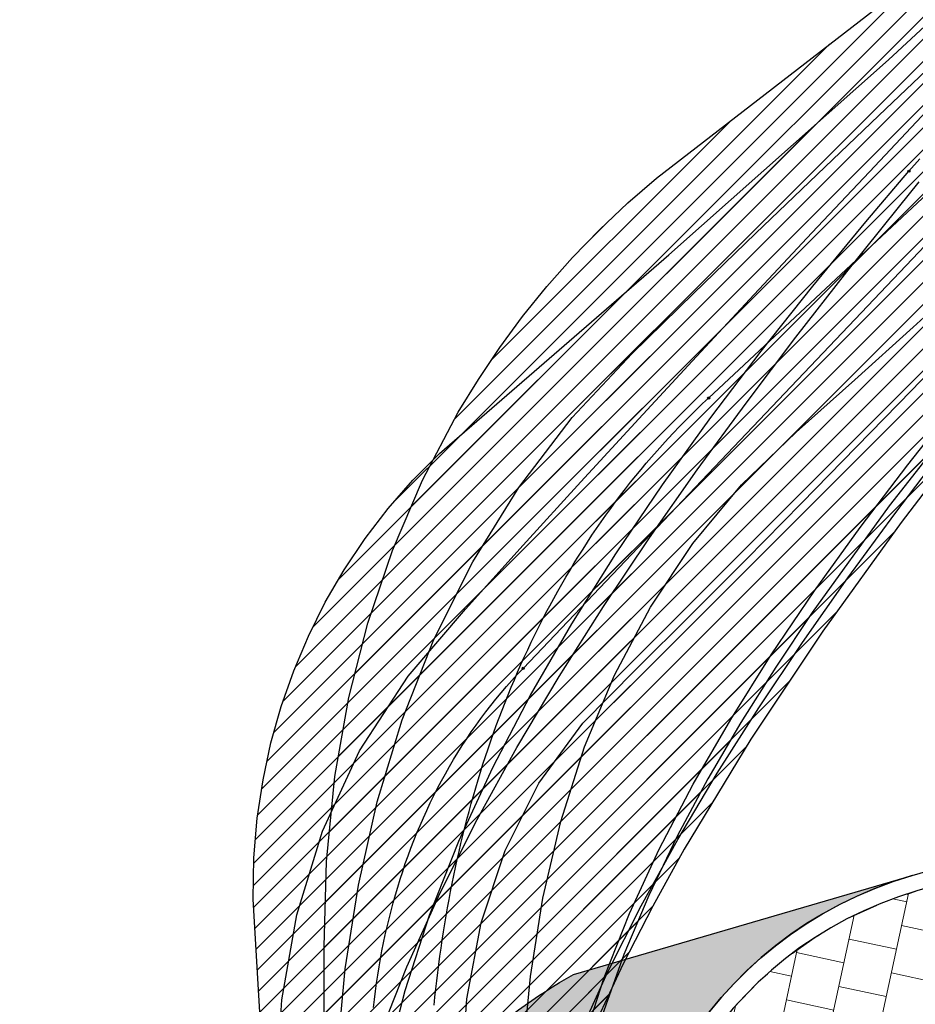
# Model space of a CAD drawing. Header units: metres. Extents: x 147454 to 148962, y 409264 to 410698.
# Tile 28 of 36: x 147500 to 147511, y 410660 to 410672. Entities that reach past the tile are written whole.
import ezdxf

# ---------------------------------------------------------------- set-up
doc = ezdxf.new("R2010")
doc.units = ezdxf.units.M
doc.linetypes.add('VH-TROTTOIRBAND_180-200', pattern=[20, 10, -2, 2, -2, 2, -2])
doc.layers.get('0').update_dxf_attribs({"color": 151})
doc.layers.get('Defpoints').update_dxf_attribs({"color": 171})
doc.layers.add('B-WE-VH-VERHARDING_TEGEL-A-500', color=252, linetype='Continuous', lineweight=18)
for name, color, linetype in [('RIJCURVES', 7, 'Continuous'), ('T-WE-VH-KANTOPSLUITING_TROTTOIRBAND_180 200-G', 210, 'VH-TROTTOIRBAND_180-200'), ('T-WE-VH-KANTVERHARDING-G', 210, 'Continuous'), ('T-WE-VH-VERHARDING-O', 252, 'Continuous')]:
    doc.layers.add(name, color=color, linetype=linetype)
doc.layers.add('T-WE-VH-FASE-1B', color=7, linetype='Continuous', true_color=0x007f00)
pattern_1 = [(45, (0, 0), (-0.1368591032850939, 0.1368591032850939), [])]

# ---------------------------------------------------------------- blocks, each defined once
blk = doc.blocks.new('*U65')
at = {"color": 4, "linetype": 'Continuous', "ltscale": 1.524, "flags": 128}
for points in [[(147502.9047807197, 410656.7536601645), (147502.6264976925, 410661.4421732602), (147502.6374052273, 410661.953971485), (147502.6796415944, 410662.4469759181), (147502.7505763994, 410662.9189136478), (147502.8491190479, 410663.3786763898), (147502.9759419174, 410663.8294806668), (147503.1304932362, 410664.2705162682), (147503.3124199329, 410664.7007392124), (147503.5212416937, 410665.1185849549), (147503.7559130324, 410665.5215713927), (147504.0154715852, 410665.9083285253), (147504.2989944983, 410666.2776525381), (147504.6056486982, 410666.6283903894), (147504.9353649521, 410666.9599552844), (147507.7744675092, 410669.4205150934), (147510.4920164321, 410671.8336222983), (147513.0816973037, 410674.2382104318)], [(147511.6810338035, 410667.4569370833), (147510.6492457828, 410666.106732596), (147509.6788460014, 410664.7589275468), (147508.7885911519, 410663.4257960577), (147507.9613837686, 410662.0604908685), (147507.5738725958, 410661.3583196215), (147507.2075674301, 410660.6411591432), (147506.8697637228, 410659.9152574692)]]:
    blk.add_lwpolyline(points, dxfattribs=at)
blk = doc.blocks.new('*U94')
at = {"color": 6, "linetype": 'Continuous', "ltscale": 1.524}
blk.add_circle((0, 0), 0.0127, dxfattribs=at)
blk = doc.blocks.new('*U95')
at = {"color": 6, "linetype": 'Continuous', "ltscale": 1.524}
blk.add_circle((0, 0), 0.0127, dxfattribs=at)
blk = doc.blocks.new('*U8')
at = {"transparency": 33554585}
h = blk.add_hatch(dxfattribs=at)
h.set_pattern_fill('LINE', color=3, scale=0.06096, angle=45, style=0)
h.set_pattern_definition(pattern_1)
h.paths.add_polyline_path([(147499.4894944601, 410668.8264471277), (147496.5814109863, 410662.241538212), (147495.1608108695, 410658.9359694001), (147493.0984251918, 410654.002131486), (147492.4639210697, 410652.3582245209), (147491.9245652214, 410650.7830285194), (147491.4280813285, 410649.1300281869), (147491.0090924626, 410647.5240356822), (147490.6610398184, 410646.0153483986), (147490.3427276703, 410644.4453430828), (147490.2232472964, 410643.6604558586), (147490.1586707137, 410642.8840169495), (147490.1558628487, 410642.5045203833), (147490.174560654, 410642.1350098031), (147490.2691010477, 410641.4360032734), (147490.4248718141, 410640.8031176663), (147490.6225492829, 410640.2447628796), (147490.8560202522, 410639.7386537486), (147491.1329236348, 410639.2572582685), (147491.4526968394, 410638.8019039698), (147491.8117633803, 410638.3780449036), (147492.2079012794, 410637.9885249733), (147492.6371212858, 410637.6375984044), (147493.0935528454, 410637.3292786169), (147493.5578264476, 410637.0730144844), (147494.0589922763, 410636.8524109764), (147494.5770718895, 410636.6789027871), (147495.1051365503, 410636.5542100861), (147495.6441904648, 410636.4779073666), (147496.1869807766, 410636.4512523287), (147496.7289985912, 410636.4744137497), (147497.2657348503, 410636.547001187), (147497.7927480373, 410636.6682162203), (147498.3056843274, 410636.8369117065), (147498.800275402, 410637.0516324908), (147499.277451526, 410637.3134647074), (147499.7229324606, 410637.6143154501), (147500.1384627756, 410637.9541287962), (147500.5015161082, 410638.3095868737), (147500.8487973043, 410638.7161320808), (147501.1587406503, 410639.1547249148), (147501.4358937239, 410639.6371905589), (147501.8944898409, 410640.6012479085), (147502.1468418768, 410641.2062985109), (147502.3681689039, 410641.7965814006), (147502.5754694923, 410642.4171849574), (147502.7587597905, 410643.042420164), (147502.9213257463, 410643.6843988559), (147503.0617424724, 410644.3433878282), (147503.1787553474, 410645.0195571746), (147503.2721645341, 410645.725099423), (147503.342403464, 410646.5125134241), (147503.378102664, 410647.2638886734), (147503.3866363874, 410648.0672153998), (147503.3578006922, 410648.8815796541), (147502.9262857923, 410652.3067258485), (147502.7372511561, 410654.0890467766), (147502.7187536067, 410654.4966543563), (147502.7194051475, 410654.9685935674), (147502.7422828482, 410655.4431574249), (147502.9047807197, 410656.7536601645), (147502.6264976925, 410661.4421732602), (147502.6374052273, 410661.953971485), (147502.6796415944, 410662.4469759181), (147502.7505763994, 410662.9189136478), (147502.8491190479, 410663.3786763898), (147502.9759419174, 410663.8294806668), (147503.1304932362, 410664.2705162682), (147503.3124199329, 410664.7007392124), (147503.5212416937, 410665.1185849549), (147503.7559130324, 410665.5215713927), (147504.0154715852, 410665.9083285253), (147504.2989944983, 410666.2776525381), (147504.6056486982, 410666.6283903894), (147504.9353649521, 410666.9599552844), (147507.7744675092, 410669.4205150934), (147510.4920164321, 410671.8336222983), (147513.0816973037, 410674.2382104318), (147515.6880007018, 410676.7576512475), (147516.9770344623, 410678.0339235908), (147519.3533441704, 410680.7268292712), (147521.7086286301, 410683.3559188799), (147524.1472912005, 410686.0192231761), (147526.6150106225, 410688.6554780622), (147529.1115535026, 410691.2644377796), (147531.6364773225, 410693.8456691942), (147534.1154873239, 410696.3256499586), (147535.9113760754, 410698.0896138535), (147537.7462760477, 410696.3188394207), (147530.3593827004, 410688.663681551), (147527.8911149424, 410686.0684078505), (147525.451493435, 410683.446165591), (147523.0409223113, 410680.7973984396), (147520.7121399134, 410678.18201775), (147518.376451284, 410675.5010661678), (147516.0626467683, 410672.7860252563), (147512.7171342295, 410668.7516004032), (147511.6810338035, 410667.4569370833), (147510.6492457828, 410666.106732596), (147509.6788460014, 410664.7589275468), (147508.7885911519, 410663.4257960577), (147507.9613837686, 410662.0604908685), (147507.5738725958, 410661.3583196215), (147507.2075674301, 410660.6411591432), (147506.8697637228, 410659.9152574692), (147506.5669232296, 410659.1867294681), (147506.301710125, 410658.4524777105), (147506.0751340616, 410657.6970591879), (147506.0767146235, 410657.5932943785), (147506.7633304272, 410655.8492668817), (147507.0630952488, 410655.0334900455), (147507.3217516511, 410654.2375980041), (147507.533435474, 410653.4969437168), (147507.7217056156, 410652.740068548), (147507.8919462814, 410651.933544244), (147508.0336684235, 410651.1134819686), (147508.1463635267, 410650.2761092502), (147508.2289834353, 410649.4149984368), (147508.2796593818, 410648.5151812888), (147508.3030170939, 410647.3580041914), (147508.6381174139, 410646.4696948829), (147508.7933040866, 410645.9759542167), (147508.9309460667, 410645.4677628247), (147509.1374923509, 410644.4769801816), (147509.2638488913, 410643.5036483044), (147509.3170801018, 410642.4862860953), (147509.3126264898, 410641.9555140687), (147509.2884249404, 410641.4459531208), (147509.2407547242, 410640.9015239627), (147509.1703479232, 410640.3600147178), (147509.0769384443, 410639.8205885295), (147508.8467648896, 410638.8409492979), (147508.5884641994, 410638.0143821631), (147508.2745642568, 410637.2033805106), (147507.9341227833, 410636.4683426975), (147507.5145118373, 410635.6974278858), (147506.9903133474, 410634.8785628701), (147506.6501132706, 410634.4109646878), (147506.2785659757, 410633.9457639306), (147505.8861093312, 410633.4980915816), (147505.4737852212, 410633.0686874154), (147505.0535090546, 410632.6691632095), (147504.6386490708, 410632.3074930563), (147504.1727289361, 410631.9360787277), (147503.690401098, 410631.5863790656), (147503.1926082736, 410631.2592514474), (147502.6806661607, 410630.9551266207), (147502.2244861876, 410630.7100019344), (147501.6900309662, 410630.4517416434), (147501.1443968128, 410630.2178750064), (147500.588582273, 410630.0092082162), (147500.0238029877, 410629.8260498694), (147499.4512455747, 410629.6687432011), (147498.8720484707, 410629.5378618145), (147498.2875049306, 410629.4333015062), (147497.69875622, 410629.355769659), (147497.1070985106, 410629.3050021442), (147496.5137456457, 410629.2813314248), (147495.9199495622, 410629.2847967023), (147495.3269476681, 410629.3151878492), (147494.7360131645, 410629.3728608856), (147494.1483453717, 410629.4572192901), (147493.5652255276, 410629.5684433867), (147492.987850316, 410629.7061029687), (147492.3750494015, 410629.8832359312), (147491.8113987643, 410630.0755527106), (147491.257436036, 410630.2935028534), (147490.7142113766, 410630.5363047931), (147490.1830362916, 410630.8037888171), (147489.6997246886, 410631.0743544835), (147489.1942387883, 410631.3877932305), (147488.7038279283, 410631.7236972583), (147488.2296411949, 410632.0815232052), (147487.7726727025, 410632.4604763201), (147487.3795360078, 410632.8162822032), (147486.9737683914, 410633.2480528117), (147486.6243503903, 410633.7293285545), (147486.3394538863, 410634.2569672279), (147486.2240465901, 410634.5371624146), (147486.1281916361, 410634.8275941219), (147486.05332404, 410635.1278748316), (147486.0010825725, 410635.4400960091), (147485.974152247, 410635.7665271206), (147485.9762217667, 410636.1063759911), (147486.1666110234, 410638.6118766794), (147486.3110594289, 410640.759822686), (147486.3969363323, 410641.7637152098), (147486.6185131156, 410643.6675017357), (147486.9503429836, 410645.7508079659), (147488.3511950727, 410649.345927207), (147490.3758403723, 410654.4026613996), (147491.7856056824, 410657.7595176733), (147497.1871006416, 410669.9247695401), (147499.4894944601, 410668.8264471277), (147499.4894944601, 410668.8264471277)], flags=16)
h.paths.add_polyline_path([(147536.8288260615, 410697.2042266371), (147536.6958754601, 410697.3295807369), (147536.6830159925, 410697.3410277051), (147536.5946797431, 410697.4165772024), (147536.5025106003, 410697.4873999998), (147536.4067611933, 410697.5533019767), (147536.3834593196, 410697.5682508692), (147536.3359437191, 410697.5942426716), (147536.287024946, 410697.6174861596), (147536.2368618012, 410697.6379058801), (147536.1856171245, 410697.6554355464), (147536.133457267, 410697.6700182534), (147536.0805515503, 410697.6816066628), (147536.0228772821, 410697.6941858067), (147535.9643491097, 410697.701867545), (147535.9053821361, 410697.7045973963), (147535.8463945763, 410697.7023559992), (147535.7878047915, 410697.6951592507), (147535.7300283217, 410697.6830581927), (147535.6734749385, 410697.6661386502), (147535.626505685, 410697.6446103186), (147535.5817421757, 410697.6188070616), (147535.5395724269, 410697.5889525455), (147535.5003619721, 410697.5553055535), (147535.4922047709, 410697.5474835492), (147535.4841883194, 410697.5395173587), (147534.5573261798, 410696.5791300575), (147534.4318784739, 410696.5577334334), (147533.6113104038, 410695.7074561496), (147533.5943836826, 410695.5812949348), (147529.4633785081, 410691.3006949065), (147529.3755348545, 410691.3182858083), (147528.5549713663, 410690.468000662), (147528.5756775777, 410690.3808474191), (147526.9416844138, 410688.6877009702), (147526.9018123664, 410688.6460064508), (147526.8672000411, 410688.5998523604), (147526.8383419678, 410688.5498981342), (147526.8156504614, 410688.4968575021), (147526.7994497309, 410688.4414882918), (147526.7899712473, 410688.384581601), (147526.7873504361, 410688.3269504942), (147526.7916247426, 410688.2694183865), (147526.802733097, 410688.2128072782), (147526.8205167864, 410688.1579260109), (147526.8447217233, 410688.1055587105), (147526.8750020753, 410688.0564535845), (147526.9109252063, 410688.0113122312), (147527.4526554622, 410687.4885142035), (147527.9943857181, 410686.9657161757), (147528.040775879, 410686.9314208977), (147528.09092666, 410686.9029057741), (147528.1441215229, 410686.8805782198), (147528.1996004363, 410686.864757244), (147528.2565707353, 410686.8556688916), (147528.3142184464, 410686.853443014), (147528.3717199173, 410686.8581114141), (147528.4282535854, 410686.869607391), (147528.4830117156, 410686.8877666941), (147528.5352119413, 410686.9123298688), (147528.5841084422, 410686.9429459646), (147528.6290026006, 410686.9791775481), (147528.6692529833, 410687.0205069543), (147530.3032272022, 410688.7136716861), (147530.3910616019, 410688.696077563), (147531.2116314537, 410689.5463565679), (147531.1909281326, 410689.6335191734), (147535.3219309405, 410693.9141214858), (147535.4474104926, 410693.9355235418), (147536.267972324, 410694.7858068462), (147536.2848947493, 410694.9119360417), (147537.2117173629, 410695.8723614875), (147537.2193934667, 410695.8806561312), (147537.2269204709, 410695.8890863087), (147537.2591519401, 410695.9294683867), (147537.2874881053, 410695.9726730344), (147537.3116833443, 410696.0183257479), (147537.3315279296, 410696.0660308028), (147537.3464258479, 410696.1231500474), (147537.3564648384, 410696.1813202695), (147537.3615737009, 410696.2401289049), (147537.3617162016, 410696.2991588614), (147537.3568913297, 410696.3579914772), (147537.3471333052, 410696.4162094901), (147537.3325113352, 410696.4733999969), (147537.3190490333, 410696.5258601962), (147537.3026208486, 410696.5774685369), (147537.2832801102, 410696.6280574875), (147537.2610896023, 410696.6774628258), (147537.23612136, 410696.7255241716), (147537.2084564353, 410696.7720855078), (147537.1326155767, 410696.8760979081), (147537.051435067, 410696.9759985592), (147536.9651374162, 410697.0715136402), (147536.8739591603, 410697.1623813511), (147536.8322210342, 410697.200950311), (147536.8305470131, 410697.2026127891)], is_closed=False, flags=8)
h.paths.add_polyline_path([(147492.8740041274, 410657.0689217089), (147493.0418601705, 410656.9967146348), (147493.0578635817, 410656.9903672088), (147493.1667399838, 410656.9496615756), (147493.2775975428, 410656.9147098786), (147493.3901324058, 410656.8856079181), (147493.4171460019, 410656.8795488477), (147493.4706913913, 410656.8714126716), (147493.5246132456, 410656.8663392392), (147493.5787365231, 410656.8643450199), (147493.6328855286, 410656.8654364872), (147493.6868844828, 410656.8696100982), (147493.740558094, 410656.8768523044), (147493.7990510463, 410656.8847977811), (147493.8566680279, 410656.8976367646), (147493.9130003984, 410656.9152781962), (147493.9676486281, 410656.9375969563), (147494.0202251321, 410656.9644347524), (147494.0703570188, 410656.995601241), (147494.1176887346, 410657.0308753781), (147494.1544372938, 410657.0671951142), (147494.1876487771, 410657.1067751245), (147494.2170353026, 410657.1492723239), (147494.2423421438, 410657.1943183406), (147494.2473251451, 410657.2044619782), (147494.2521265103, 410657.2146928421), (147494.7937811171, 410658.4345401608), (147494.904301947, 410658.4976281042), (147495.3838288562, 410659.5776083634), (147495.3564995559, 410659.7019316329), (147497.7705832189, 410665.1389290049), (147497.8591363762, 410665.1525041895), (147498.3386562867, 410666.232490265), (147498.2893391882, 410666.3072716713), (147499.2442210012, 410668.4578249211), (147499.2673917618, 410668.5106579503), (147499.2840930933, 410668.5658782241), (147499.2940863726, 410668.6226967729), (147499.2972288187, 410668.6803017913), (147499.2934755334, 410668.7378702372), (147499.2828801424, 410668.794579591), (147499.2655940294, 410668.8496196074), (147499.2418641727, 410668.9022038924), (147499.2120296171, 410668.9515811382), (147499.1765166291, 410668.9970458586), (147499.1358326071, 410669.0379484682), (147499.0905588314, 410669.0737045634), (147499.0413421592, 410669.1038032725), (147498.3532644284, 410669.4093167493), (147497.6651866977, 410669.7148302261), (147497.6098532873, 410669.7311528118), (147497.5529676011, 410669.7407565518), (147497.4953424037, 410669.7435042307), (147497.4378010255, 410669.7393565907), (147497.3811655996, 410669.7283728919), (147497.3262453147, 410669.7107100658), (147497.2738248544, 410669.6866204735), (147497.2246531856, 410669.6564482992), (147497.1794328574, 410669.6206246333), (147497.1388099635, 410669.5796613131), (147497.1033649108, 410669.5341436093), (147497.073604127, 410669.4847218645), (147497.0499528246, 410669.4321022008), (147496.0950950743, 410667.2815382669), (147496.0065495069, 410667.2679692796), (147495.5270215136, 410666.1879867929), (147495.5763391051, 410666.1131956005), (147493.1622584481, 410660.6761968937), (147493.0517095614, 410660.6130929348), (147492.5721905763, 410659.5331091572), (147492.5995129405, 410659.4088174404), (147492.0579085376, 410658.1889478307), (147492.0535394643, 410658.1785250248), (147492.0493569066, 410658.1680259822), (147492.0329144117, 410658.119044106), (147492.021098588, 410658.0687453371), (147492.014011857, 410658.0175656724), (147492.0117156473, 410657.9659487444), (147492.017292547, 410657.9071826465), (147492.0277943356, 410657.8490941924), (147492.0431465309, 410657.7920953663), (147492.0632402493, 410657.7365904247), (147492.087932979, 410657.6829730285), (147492.1170495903, 410657.6316234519), (147492.1503835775, 410657.5829058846), (147492.1810071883, 410657.5382348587), (147492.2141252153, 410657.4953804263), (147492.2496301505, 410657.4544817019), (147492.2874067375, 410657.4156714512), (147492.3273323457, 410657.3790756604), (147492.369277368, 410657.3448131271), (147492.4761681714, 410657.2730860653), (147492.586666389, 410657.2070515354), (147492.7004691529, 410657.1468905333), (147492.8172645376, 410657.0927679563), (147492.8696920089, 410657.0708363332), (147492.8718343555, 410657.0698481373)], is_closed=False, flags=8)
at = {"color": 6, "linetype": 'Continuous', "ltscale": 1.524}
blk.add_line((147505.9691161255, 410664.3007346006), (147516.3635, 410675.238), dxfattribs=at)
at = {"color": 2, "linetype": 'Continuous', "ltscale": 1.524, "flags": 128}
for points in [[(147504.0586982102, 410653.4388364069), (147503.827230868, 410654.1814720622), (147503.5397495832, 410655.1141699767), (147503.2782068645, 410656.0831712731), (147503.0777082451, 410657.0782993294), (147502.9518388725, 410658.0992319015), (147502.9153458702, 410659.141193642), (147502.9831691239, 410660.1955756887), (147503.1695790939, 410661.2493692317), (147503.4870209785, 410662.284793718), (147503.9446918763, 410663.2792420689), (147504.5469296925, 410664.2056716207), (147505.2567932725, 410665.0324822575), (147505.9705005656, 410665.8256073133), (147506.6854664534, 410666.6108561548), (147507.4007388, 410667.3890570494), (147508.1156563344, 410668.1610564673), (147508.8297851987, 410668.9276629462), (147509.5428623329, 410669.6896170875), (147510.2547486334, 410670.4475789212), (147510.9653920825, 410671.2021259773)], [(147506.3266825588, 410653.4378523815), (147506.099500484, 410654.2477780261), (147505.8137781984, 410655.2554194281), (147505.5590840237, 410656.2542710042), (147505.3636490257, 410657.2535037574), (147505.2418318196, 410658.2495922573), (147505.2073330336, 410659.2373594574), (147505.2729067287, 410660.2083011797), (147505.4495541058, 410661.1501909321), (147505.7455243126, 410662.0469258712), (147506.1651641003, 410662.8787038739), (147506.7076988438, 410663.6226136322), (147507.3676187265, 410664.2910469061), (147508.0515931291, 410664.9685838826), (147508.7338334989, 410665.6535043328), (147509.4153600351, 410666.3450487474), (147510.0969034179, 410667.0424417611), (147510.7789614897, 410667.7449409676), (147511.4618528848, 410668.4518635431)]]:
    blk.add_lwpolyline(points, dxfattribs=at)
at = {"color": 3, "linetype": 'Continuous', "ltscale": 1.524, "flags": 128}
for points in [[(147504.1631975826, 410659.6772811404), (147504.5288615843, 410660.6052201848), (147504.9434795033, 410661.5237274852), (147505.4001219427, 410662.4300477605), (147505.8926017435, 410663.32276005), (147506.4155161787, 410664.2013843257), (147506.9642177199, 410665.0660780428), (147507.5347481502, 410665.9174100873), (147508.1237578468, 410666.7561971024), (147508.7284230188, 410667.5833879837), (147509.3463677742, 410668.3999844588), (147509.9755942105, 410669.2069880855), (147510.6144215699, 410670.00536623), (147510.872315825, 410670.3225089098)], [(147506.6441204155, 410659.7148803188), (147507.0157178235, 410660.5373942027), (147507.4310509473, 410661.3612389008), (147507.8846697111, 410662.1831591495), (147508.3715810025, 410663.0010362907), (147508.887314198, 410663.8135905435), (147509.4279280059, 410664.6201456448), (147509.9899840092, 410665.4204482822), (147510.5705034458, 410666.2145327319), (147511.1669174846, 410667.0026213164)]]:
    blk.add_lwpolyline(points, dxfattribs=at)
at = {"color": 6, "linetype": 'Continuous', "ltscale": 1.524, "flags": 128}
blk.add_lwpolyline([(147504.1164746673, 410660.1018208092), (147504.1281363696, 410660.2027493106), (147504.140951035, 410660.3035379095), (147504.154930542, 410660.4041715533), (147504.1700865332, 410660.5046347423), (147504.1864304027, 410660.6049115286), (147504.2039732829, 410660.7049855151), (147504.2227260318, 410660.8048398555), (147504.2426992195, 410660.9044572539), (147504.2639031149, 410661.0038199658), (147504.2863476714, 410661.1029097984), (147504.3100425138, 410661.2017081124), (147504.3349969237, 410661.3001958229), (147504.3612198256, 410661.3983534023), (147504.3887197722, 410661.4961608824), (147504.4175049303, 410661.5935978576), (147504.4475830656, 410661.6906434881), (147504.4789615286, 410661.7872765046), (147504.5116472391, 410661.8834752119), (147504.5456466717, 410661.9792174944), (147504.5809658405, 410662.0744808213), (147504.6176102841, 410662.1692422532), (147504.6555850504, 410662.2634784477), (147504.6948946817, 410662.3571656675), (147504.7355431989, 410662.4502797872), (147504.7775340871, 410662.542796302), (147504.8208702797, 410662.6346903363), (147504.865554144, 410662.7259366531), (147504.9115874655, 410662.8165096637), (147504.9589714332, 410662.9063834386), (147505.0077066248, 410662.9955317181), (147505.0577929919, 410663.0839279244), (147505.1092298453, 410663.1715451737), (147505.1620158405, 410663.2583562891), (147505.2161489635, 410663.344333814), (147505.2716265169, 410663.4294500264), (147505.3284451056, 410663.5136769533), (147505.3866006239, 410663.5969863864), (147505.4460882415, 410663.6793498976), (147505.5069023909, 410663.7607388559), (147505.5690367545, 410663.841124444), (147505.6324842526, 410663.9204776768), (147505.6972370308, 410663.9987694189), (147505.7632864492, 410664.0759704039), (147505.8306230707, 410664.1520512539), (147505.8992366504, 410664.2269824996), (147505.9691161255, 410664.3007346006)], dxfattribs=at)
blk.add_blockref('*U65', (0, 0))
for name, rotation in [('*U95', 46.45783886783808), ('*U94', 46.5444471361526)]:
    blk.add_blockref(name, (147505.9691161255, 410664.3007346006), dxfattribs=dict(rotation=rotation))
blk = doc.blocks.new('*U131')
at = {"color": 3, "linetype": 'Continuous', "ltscale": 1.524}
blk.add_circle((0, 0), 0.0127, dxfattribs=at)
blk = doc.blocks.new('*U138')
at = {"color": 3, "linetype": 'Continuous', "ltscale": 1.524}
blk.add_circle((0, 0), 0.0127, dxfattribs=at)
blk = doc.blocks.new('*U142')
at = {"color": 4, "linetype": 'Continuous', "ltscale": 1.524, "flags": 128}
for points in [[(147503.5011254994, 410657.8674473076), (147503.5067334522, 410660.8593245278), (147503.5361150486, 410661.9098934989), (147503.6410621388, 410662.9616694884), (147503.813430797, 410663.9398351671), (147504.0478630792, 410664.8611441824), (147504.3509287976, 410665.7591947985), (147504.7240263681, 410666.630721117), (147505.1675874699, 410667.4697262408), (147505.4155954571, 410667.8751816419), (147505.6811761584, 410668.2701117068), (147505.9640088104, 410668.6538617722), (147506.2639638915, 410669.0256362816), (147506.5809305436, 410669.3846800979), (147506.9147807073, 410669.7299832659), (147507.2652505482, 410670.060831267), (147507.6202903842, 410670.3667574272), (147510.5289519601, 410672.6199410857)], [(147511.5170483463, 410667.603708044), (147510.5020680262, 410666.3119242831), (147509.5471251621, 410664.9913172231), (147509.0954511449, 410664.3161328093), (147508.6645293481, 410663.6300466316), (147508.2573464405, 410662.9323452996), (147507.8772452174, 410662.2216576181), (147507.5257405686, 410661.4907939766), (147507.2170140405, 410660.758779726), (147506.947671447, 410660.0021881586), (147506.7205382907, 410659.2167041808), (147506.5337731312, 410658.4073320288), (147506.3842009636, 410657.5787522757), (147506.5358701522, 410656.6950239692), (147507.2735984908, 410653.3115747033), (147509.0037262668, 410646.1343518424), (147509.2233203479, 410645.17188438), (147509.4075819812, 410644.2280173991), (147509.5224100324, 410643.2799460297), (147509.5675651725, 410642.3341741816), (147509.5442969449, 410641.3965454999), (147509.4524958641, 410640.4537303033), (147509.2904581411, 410639.509709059), (147509.0644872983, 410638.5877184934)]]:
    blk.add_lwpolyline(points, dxfattribs=at)
blk = doc.blocks.new('*U167')
at = {"color": 6, "linetype": 'Continuous', "ltscale": 1.524}
blk.add_circle((0, 0), 0.0127, dxfattribs=at)
blk = doc.blocks.new('*U168')
at = {"color": 6, "linetype": 'Continuous', "ltscale": 1.524}
blk.add_circle((0, 0), 0.0127, dxfattribs=at)
blk = doc.blocks.new('*U101')
at = {"transparency": 33554585}
h = blk.add_hatch(dxfattribs=at)
h.set_pattern_fill('LINE', color=3, scale=0.06096, angle=45, style=0)
h.set_pattern_definition(pattern_1)
h.paths.add_polyline_path([(147499.4708271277, 410668.7886565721), (147497.1901193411, 410663.9000776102), (147496.4590731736, 410662.2686227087), (147495.7501349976, 410660.6299698), (147495.0622617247, 410658.9817068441), (147494.3999348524, 410657.3350759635), (147493.7566586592, 410655.6741652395), (147493.1380988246, 410654.0137346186), (147491.998330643, 410650.7805861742), (147491.4642703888, 410649.1232004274), (147491.2308265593, 410648.3174182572), (147491.0179468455, 410647.5010050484), (147490.8348343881, 410646.6913111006), (147490.6857375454, 410645.8913682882), (147490.5737810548, 410645.1003665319), (147490.50250771, 410644.32222159), (147490.4746967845, 410643.5600065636), (147490.4926502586, 410642.8173534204), (147490.5579893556, 410642.0983627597), (147490.6715835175, 410641.40729597), (147490.833721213, 410640.7494101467), (147491.0449957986, 410640.1265622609), (147491.306281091, 410639.5418323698), (147491.6172316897, 410639.0020369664), (147491.9722937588, 410638.5123902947), (147492.3633098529, 410638.0750798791), (147492.7854470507, 410637.6881211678), (147493.2270637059, 410637.3557154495), (147493.6855317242, 410637.073525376), (147494.1477623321, 410636.8438836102), (147494.6463696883, 410636.6499868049), (147495.1586095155, 410636.50326033), (147495.6850130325, 410636.4036460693), (147496.2180916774, 410636.3528979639), (147496.7533184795, 410636.3513946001), (147497.2861477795, 410636.3991400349), (147497.8120447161, 410636.4957108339), (147498.3317610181, 410636.6418557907), (147498.8303766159, 410636.8333076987), (147499.3089981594, 410637.0696419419), (147499.7421809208, 410637.3339931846), (147500.1709486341, 410637.6510713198), (147500.5672247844, 410638.0041861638), (147500.9304229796, 410638.3925656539), (147501.2600449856, 410638.8167257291), (147501.556747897, 410639.2729968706), (147501.8257700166, 410639.7595533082), (147502.060010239, 410640.2517593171), (147502.2765314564, 410640.7775983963), (147502.4830931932, 410641.3598980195), (147502.6676070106, 410641.9684915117), (147502.830324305, 410642.5989039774), (147502.9724030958, 410643.2513393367), (147503.0950080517, 410643.9255619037), (147503.2005742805, 410644.6337497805), (147503.2891070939, 410645.378269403), (147503.4118450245, 410646.9378874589), (147503.4691585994, 410648.5082368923), (147503.3292664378, 410653.7409728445), (147503.3432977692, 410655.5162412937), (147503.3835731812, 410656.4526624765), (147503.5011254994, 410657.8674473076), (147503.5067334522, 410660.8593245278), (147503.5361150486, 410661.9098934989), (147503.6410621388, 410662.9616694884), (147503.813430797, 410663.9398351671), (147504.0478630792, 410664.8611441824), (147504.3509287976, 410665.7591947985), (147504.7240263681, 410666.630721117), (147505.1675874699, 410667.4697262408), (147505.4155954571, 410667.8751816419), (147505.6811761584, 410668.2701117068), (147505.9640088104, 410668.6538617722), (147506.2639638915, 410669.0256362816), (147506.5809305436, 410669.3846800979), (147506.9147807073, 410669.7299832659), (147507.2652505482, 410670.060831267), (147507.6202903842, 410670.3667574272), (147510.5289519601, 410672.6199410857), (147511.9655884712, 410673.7602509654), (147514.6826962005, 410675.9929487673), (147517.4288435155, 410678.3471671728), (147518.0908675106, 410678.9665891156), (147518.7179596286, 410679.616730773), (147523.5239581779, 410684.8800370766), (147528.4178941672, 410690.1702107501), (147533.2798153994, 410695.3577555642), (147535.8721986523, 410698.0965246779), (147537.7370846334, 410696.3573581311), (147528.0258517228, 410685.9323730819), (147523.1596433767, 410680.6396027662), (147518.4043337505, 410675.3994846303), (147513.6906245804, 410670.1372042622), (147512.5553021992, 410668.843340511), (147511.5170483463, 410667.603708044), (147510.5020680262, 410666.3119242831), (147509.5471251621, 410664.9913172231), (147509.0954511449, 410664.3161328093), (147508.6645293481, 410663.6300466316), (147508.2573464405, 410662.9323452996), (147507.8772452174, 410662.2216576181), (147507.5257405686, 410661.4907939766), (147507.2170140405, 410660.758779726), (147506.947671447, 410660.0021881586), (147506.7205382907, 410659.2167041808), (147506.5337731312, 410658.4073320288), (147506.3842009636, 410657.5787522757), (147506.5358701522, 410656.6950239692), (147507.2735984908, 410653.3115747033), (147509.0037262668, 410646.1343518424), (147509.2233203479, 410645.17188438), (147509.4075819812, 410644.2280173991), (147509.5224100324, 410643.2799460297), (147509.5675651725, 410642.3341741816), (147509.5442969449, 410641.3965454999), (147509.4524958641, 410640.4537303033), (147509.2904581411, 410639.509709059), (147509.0644872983, 410638.5877184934), (147508.7684128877, 410637.6734122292), (147508.4445796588, 410636.869731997), (147507.9987647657, 410635.9589105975), (147507.7417503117, 410635.503842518), (147507.4614542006, 410635.051286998), (147507.1721788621, 410634.6236507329), (147506.843063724, 410634.177900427), (147506.4868207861, 410633.7363269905), (147506.1036900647, 410633.3017053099), (147505.6940342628, 410632.877358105), (147505.2290378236, 410632.4388216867), (147504.777088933, 410632.0511262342), (147504.307672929, 410631.6846011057), (147503.8220332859, 410631.3396796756), (147503.3210321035, 410631.0172997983), (147502.8565818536, 410630.7461378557), (147502.329510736, 410630.4685634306), (147501.7903719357, 410630.2151087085), (147501.2400853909, 410629.9867735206), (147500.6799777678, 410629.7836168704), (147500.1839002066, 410629.6273954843), (147499.6094509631, 410629.4731733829), (147499.0284919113, 410629.3452723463), (147498.4422420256, 410629.2438991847), (147497.8518888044, 410629.1695204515), (147497.2587070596, 410629.1219010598), (147496.6638999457, 410629.1016858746), (147496.0687308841, 410629.1084125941), (147495.4744430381, 410629.1424052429), (147494.8822764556, 410629.2034541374), (147494.2934593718, 410629.2913984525), (147493.7096921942, 410629.4081953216), (147493.0910670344, 410629.5755352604), (147492.5266660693, 410629.7688669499), (147491.9737733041, 410629.9986633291), (147491.4327433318, 410630.2648329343), (147490.9078315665, 410630.5656302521), (147490.4282306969, 410630.8808734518), (147489.9526159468, 410631.2366794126), (147489.4919841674, 410631.6275039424), (147489.0541503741, 410632.0480060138), (147488.6423990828, 410632.4950988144), (147488.2725183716, 410632.948308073), (147487.9386189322, 410633.4088793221), (147487.6142142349, 410633.9153232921), (147487.3228586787, 410634.4344378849), (147487.0642353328, 410634.9639248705), (147486.8379366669, 410635.5014853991), (147486.6433911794, 410636.0449762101), (147486.4798555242, 410636.5925361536), (147486.3461635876, 410637.1441645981), (147486.2417765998, 410637.6978812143), (147486.1659243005, 410638.2516881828), (147486.1177287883, 410638.8038401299), (147486.0961886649, 410639.3528724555), (147486.1002908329, 410639.899655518), (147486.1291776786, 410640.4429308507), (147486.1818918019, 410640.981363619), (147486.2573925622, 410641.5138299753), (147486.3546607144, 410642.0394110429), (147486.472399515, 410642.5568052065), (147487.5746568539, 410646.4125110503), (147488.1239394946, 410648.2366560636), (147488.6833597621, 410650.0079716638), (147489.2669945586, 410651.7740153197), (147489.8441806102, 410653.4474564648), (147490.4695711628, 410655.1873966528), (147491.1160704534, 410656.9066830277), (147491.4624195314, 410657.6986488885), (147493.7499401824, 410662.5840744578), (147495.2514295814, 410665.8881964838), (147496.0247399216, 410667.525143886), (147497.1871006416, 410669.9247695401), (147499.4708271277, 410668.7886565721), (147499.4708271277, 410668.7886565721)], flags=16)
h.paths.add_polyline_path([(147536.8046416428, 410697.2269414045), (147536.6695687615, 410697.3500057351), (147536.6565155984, 410697.3612313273), (147536.5669014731, 410697.4352605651), (147536.4735357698, 410697.5044983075), (147536.3766743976, 410697.5687547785), (147536.3531205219, 410697.5833033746), (147536.3051677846, 410697.6084795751), (147536.2558590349, 410697.630883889), (147536.2053543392, 410697.6504435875), (147536.1538176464, 410697.6670951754), (147536.1014162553, 410697.6807845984), (147536.0483202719, 410697.6914674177), (147535.9904395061, 410697.7030593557), (147535.9317886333, 410697.709740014), (147535.8727836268, 410697.711462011), (147535.8138429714, 410697.7082131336), (147535.7553846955, 410697.7000164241), (147535.6978234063, 410697.6869300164), (147535.6415673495, 410697.6690467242), (147535.5949727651, 410697.6467190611), (147535.5506566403, 410697.620154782), (147535.5090031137, 410697.5895841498), (147535.4703732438, 410697.555272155), (147535.4623508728, 410697.5473119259), (147535.4544716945, 410697.5392099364), (147534.5441531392, 410696.5631272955), (147534.4190893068, 410696.5395905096), (147533.6131680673, 410695.6754178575), (147533.5983992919, 410695.5489858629), (147529.541131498, 410691.1984320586), (147529.453000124, 410691.2145195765), (147528.6470836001, 410690.3503391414), (147528.6692758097, 410690.2635523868), (147527.0644486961, 410688.5427361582), (147527.0252948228, 410688.5003665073), (147526.9914760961, 410688.4536277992), (147526.9634757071, 410688.4031878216), (147526.9416937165, 410688.3497672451), (147526.9264413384, 410688.2941293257), (147526.917936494, 410688.2370690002), (147526.9163006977, 410688.1794015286), (147526.9215573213, 410688.1219508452), (147526.9336312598, 410688.0655377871), (147526.9523500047, 410688.0109683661), (147526.9774461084, 410687.9590222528), (147527.0085610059, 410687.9104416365), (147527.0452501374, 410687.8659206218), (147527.5958333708, 410687.3524544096), (147528.1464166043, 410686.8389881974), (147528.1933859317, 410686.8054905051), (147528.244016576, 410686.7778363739), (147528.2975851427, 410686.7564209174), (147528.3533262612, 410686.7415501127), (147528.41044352, 410686.7334364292), (147528.468120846, 410686.7321957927), (147528.5255341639, 410686.7378459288), (147528.5818631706, 410686.7503061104), (147528.6363030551, 410686.7693983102), (147528.6880759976, 410686.794849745), (147528.7364422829, 410686.8262967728), (147528.7807108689, 410686.8632900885), (147528.8202492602, 410686.9053011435), (147530.4250571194, 410688.6261353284), (147530.5131792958, 410688.6100444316), (147531.3191022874, 410689.4742188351), (147531.2969128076, 410689.5610150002), (147535.3541781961, 410693.9115710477), (147535.4792737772, 410693.9351138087), (147536.2851886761, 410694.7992923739), (147536.2999537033, 410694.9256922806), (147537.2102320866, 410695.9018123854), (147537.2177653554, 410695.9102369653), (147537.2251472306, 410695.9187945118), (147537.2566840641, 410695.959721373), (147537.2842779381, 410696.0034038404), (147537.3076896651, 410696.049463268), (147537.326716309, 410696.0975004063), (147537.3406361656, 410696.154865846), (147537.3496798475, 410696.2131990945), (147537.3537832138, 410696.2720864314), (147537.3529171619, 410696.3311102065), (147537.3470878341, 410696.3898518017), (147537.336336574, 410696.4478946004), (147537.3207396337, 410696.5048269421), (147537.3063830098, 410696.5570494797), (147537.2890754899, 410696.6083696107), (147537.268873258, 410696.6586207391), (147537.2458418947, 410696.7076397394), (147537.2200561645, 410696.7552674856), (147537.1915997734, 410696.8013493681), (147537.113992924, 410696.9040508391), (147537.0311174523, 410697.0025499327), (147536.9432005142, 410697.0965766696), (147536.8504830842, 410697.1858733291), (147536.8080920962, 410697.22372356), (147536.8063899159, 410697.2253571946)], is_closed=False, flags=8)
h.paths.add_polyline_path([(147492.6171087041, 410657.1579845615), (147492.7834832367, 410657.0824264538), (147492.7993561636, 410657.075759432), (147492.9073945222, 410657.0328789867), (147493.017529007, 410656.9957115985), (147493.1294577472, 410656.9643591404), (147493.1563444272, 410656.9577596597), (147493.2097159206, 410656.9485515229), (147493.2635252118, 410656.9423979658), (147493.3175976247, 410656.9393189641), (147493.3717576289, 410656.9393245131), (147493.4258294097, 410656.9424145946), (147493.4796374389, 410656.9485791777), (147493.5382779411, 410656.9553502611), (147493.5961407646, 410656.967031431), (147493.6528155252, 410656.9835398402), (147493.7079002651, 410657.0047584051), (147493.7610043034, 410657.0305366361), (147493.8117510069, 410657.0606917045), (147493.8597804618, 410657.0950097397), (147493.897249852, 410657.1305853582), (147493.9312482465, 410657.1694915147), (147493.9614809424, 410657.211390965), (147493.9876858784, 410657.2559205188), (147493.99287126, 410657.265962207), (147493.997876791, 410657.2760947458), (147494.5638807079, 410658.4848365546), (147494.6756442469, 410658.5456958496), (147495.1767285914, 410659.6158443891), (147495.1518974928, 410659.7406906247), (147497.6745088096, 410665.1281921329), (147497.7633163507, 410665.1399890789), (147498.2643938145, 410666.210143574), (147498.216586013, 410666.2858987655), (147499.2143949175, 410668.4168741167), (147499.2386203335, 410668.4692319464), (147499.2564254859, 410668.5241062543), (147499.2675559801, 410668.5807130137), (147499.2718527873, 410668.6382434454), (147499.269254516, 410668.6958755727), (147499.2597982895, 410668.7527859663), (147499.2436192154, 410668.8081615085), (147499.2209484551, 410668.8612110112), (147499.1921099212, 410668.9111765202), (147499.1575156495, 410668.9573441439), (147499.117659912, 410668.9990542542), (147499.0731121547, 410669.0357109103), (147499.0245088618, 410669.0667903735), (147498.3426950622, 410669.3860385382), (147497.6608812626, 410669.7052867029), (147497.6058862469, 410669.7227154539), (147497.5492045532, 410669.7334578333), (147497.4916460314, 410669.7373603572), (147497.4340330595, 410669.7343672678), (147497.3771887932, 410669.7245213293), (147497.3219254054, 410669.7079632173), (147497.2690324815, 410669.6849295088), (147497.219265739, 410669.6557493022), (147497.1733362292, 410669.620839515), (147497.1319001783, 410669.5806989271), (147497.0955496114, 410669.5359010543), (147497.0648038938, 410669.4870859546), (147497.0401023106, 410669.4349510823), (147496.0423172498, 410667.3039645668), (147495.9535174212, 410667.2921736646), (147495.4524319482, 410666.2220229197), (147495.5002400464, 410666.1462579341), (147492.9776317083, 410660.7587550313), (147492.865839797, 410660.6978802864), (147492.3647633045, 410659.6277280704), (147492.389588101, 410659.5029135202), (147491.823633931, 410658.2941484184), (147491.8190567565, 410658.2838153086), (147491.8146645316, 410658.2734022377), (147491.7972432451, 410658.2247598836), (147491.7844212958, 410658.1747081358), (147491.7763098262, 410658.12368085), (147491.7729791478, 410658.0721203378), (147491.7773766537, 410658.0132542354), (147491.7867116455, 410657.9549668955), (147491.800917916, 410657.8976717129), (147491.8198947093, 410657.8417750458), (147491.843507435, 410657.7876733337), (147491.8715886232, 410657.7357502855), (147491.9039391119, 410657.6863741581), (147491.933660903, 410657.6410981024), (147491.965913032, 410657.5975882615), (147492.0005908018, 410657.5559858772), (147492.037581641, 410657.5164259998), (147492.0767654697, 410657.4790370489), (147492.118015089, 410657.4439403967), (147492.2234462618, 410657.3700845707), (147492.3325982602, 410657.3018478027), (147492.445171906, 410657.2394171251), (147492.5608586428, 410657.182963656), (147492.612835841, 410657.1599852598), (147492.6149579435, 410657.1589543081)], is_closed=False, flags=8)
at = {"color": 6, "linetype": 'Continuous', "ltscale": 1.524}
blk.add_line((147508.2659231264, 410667.6466399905), (147516.3621631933, 410675.2253705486), dxfattribs=at)
at = {"color": 3, "linetype": 'Continuous', "ltscale": 1.524, "flags": 128}
for points in [[(147510.7453184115, 410670.4539754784), (147510.8796026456, 410670.6094285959)], [(147504.2605834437, 410659.3541744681), (147504.510088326, 410660.3146844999), (147504.8123401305, 410661.2455161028), (147505.1748163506, 410662.1631499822), (147505.5942010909, 410663.0727623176), (147506.0626049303, 410663.970090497), (147506.5728259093, 410664.8527081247), (147507.1184942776, 410665.7195146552), (147507.6940945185, 410666.570328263), (147508.2949183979, 410667.405575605), (147508.9169844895, 410668.2260635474), (147509.5569459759, 410669.0328160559), (147510.2119991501, 410669.8269607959), (147510.7453184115, 410670.4539754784)], [(147506.7154961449, 410659.6797031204), (147506.9737949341, 410660.4740641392), (147507.2863181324, 410661.2639363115), (147507.6554580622, 410662.0636812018), (147508.0750190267, 410662.8668160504), (147508.53889463, 410663.6688167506), (147509.0413624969, 410664.4666767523), (147509.5772304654, 410665.2585264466), (147510.1418873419, 410666.0433235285), (147510.7312965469, 410666.8206110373), (147511.3419585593, 410667.5903337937)]]:
    blk.add_lwpolyline(points, dxfattribs=at)
at = {"color": 2, "linetype": 'Continuous', "ltscale": 1.524, "flags": 128}
for points in [[(147504.0564561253, 410653.423290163), (147504.0429320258, 410653.5144112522), (147503.9063820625, 410654.4658041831), (147503.7864602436, 410655.462802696), (147503.6960775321, 410656.4700805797), (147503.6420459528, 410657.4872651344), (147503.631352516, 410658.5132192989), (147503.6710901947, 410659.5458958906), (147503.7683563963, 410660.582194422), (147503.9301147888, 410661.6178265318), (147504.1630173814, 410662.6471977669), (147504.4731853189, 410663.6633151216), (147504.8659489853, 410664.657731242), (147505.3455507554, 410665.6205373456), (147505.9148170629, 410666.5404174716), (147506.574810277, 410667.4047764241), (147507.3208670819, 410668.1980223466), (147508.0840413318, 410668.9439560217), (147508.8471373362, 410669.6827360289), (147509.6095265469, 410670.4152594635), (147510.3708115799, 410671.1423726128), (147511.1307662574, 410671.864843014)], [(147506.3410213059, 410653.3576419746), (147506.3278740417, 410653.4537111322), (147506.195082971, 410654.4456964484), (147506.0780839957, 410655.4676711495), (147505.9896460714, 410656.4850470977), (147505.9367620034, 410657.4972738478), (147505.9263061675, 410658.5031101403), (147505.9649595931, 410659.5004835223), (147506.0591085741, 410660.4863618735), (147506.2147134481, 410661.4566427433), (147506.4371455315, 410662.4060675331), (147506.7309919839, 410663.3281686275), (147507.0998306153, 410664.2152584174), (147507.5459793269, 410665.0584696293), (147508.0702279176, 410665.8478562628), (147508.6715632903, 410666.5725636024), (147509.3499330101, 410667.2253526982), (147510.0744410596, 410667.871998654), (147510.798589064, 410668.5253925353), (147511.5230801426, 410669.184705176)]]:
    blk.add_lwpolyline(points, dxfattribs=at)
at = {"color": 6, "linetype": 'Continuous', "ltscale": 1.524, "flags": 128}
blk.add_lwpolyline([(147504.8682700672, 410660.1307932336), (147504.878722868, 410660.2318540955), (147504.8897872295, 410660.3328498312), (147504.9014695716, 410660.4337759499), (147504.913776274, 410660.5346278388), (147504.926713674, 410660.6354007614), (147504.940288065, 410660.7360898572), (147504.9545056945, 410660.83669014), (147504.9693727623, 410660.9371964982), (147504.9848954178, 410661.0376036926), (147505.001079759, 410661.1379063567), (147505.0179318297, 410661.2380989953), (147505.0354576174, 410661.338175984), (147505.0536630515, 410661.4381315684), (147505.0725540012, 410661.5379598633), (147505.0921362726, 410661.6376548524), (147505.1124156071, 410661.7372103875), (147505.1333976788, 410661.8366201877), (147505.1550880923, 410661.9358778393), (147505.1774923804, 410662.0349767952), (147505.2006160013, 410662.1339103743), (147505.2244643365, 410662.2326717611), (147505.2490426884, 410662.3312540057), (147505.2743562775, 410662.4296500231), (147505.3004102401, 410662.527852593), (147505.3272096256, 410662.6258543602), (147505.3547593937, 410662.7236478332), (147505.3830644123, 410662.8212253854), (147505.4121294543, 410662.9185792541), (147505.4419591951, 410663.0157015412), (147505.4725582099, 410663.1125842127), (147505.5039309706, 410663.209219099), (147505.5360818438, 410663.3055978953), (147505.5690150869, 410663.4017121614), (147505.6027348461, 410663.4975533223), (147505.637245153, 410663.5931126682), (147505.6725499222, 410663.6883813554), (147505.7086529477, 410663.7833504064), (147505.7455579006, 410663.8780107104), (147505.7832683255, 410663.9723530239), (147505.821787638, 410664.0663679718), (147505.8611191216, 410664.1600460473), (147505.9012659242, 410664.2533776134), (147505.9422310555, 410664.3463529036), (147505.9840173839, 410664.4389620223), (147506.0266276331, 410664.5311949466), (147506.0700643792, 410664.6230415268), (147506.1143300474, 410664.7144914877), (147506.1594269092, 410664.8055344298), (147506.2053570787, 410664.8961598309), (147506.25212251, 410664.9863570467), (147506.2997249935, 410665.076115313), (147506.3481661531, 410665.1654237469), (147506.3974474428, 410665.2542713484), (147506.4475701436, 410665.342647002), (147506.4985353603, 410665.4305394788), (147506.550344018, 410665.5179374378), (147506.6029968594, 410665.6048294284), (147506.6564944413, 410665.6912038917), (147506.7108371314, 410665.7770491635), (147506.766025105, 410665.8623534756), (147506.8220583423, 410665.9471049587), (147506.8789366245, 410666.0312916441), (147506.9366595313, 410666.1149014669), (147506.9952264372, 410666.1979222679), (147507.054636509, 410666.2803417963), (147507.1148887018, 410666.3621477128), (147507.1759817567, 410666.4433275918), (147507.2379141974, 410666.5238689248), (147507.3006843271, 410666.6037591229), (147507.3642902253, 410666.6829855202), (147507.4287297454, 410666.7615353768), (147507.4940005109, 410666.839395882), (147507.5600999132, 410666.9165541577), (147507.6270251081, 410666.9929972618), (147507.6947730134, 410667.0687121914), (147507.7633403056, 410667.1436858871), (147507.8327234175, 410667.2179052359), (147507.9029185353, 410667.2913570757), (147507.9739215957, 410667.3640281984), (147508.0457282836, 410667.4359053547), (147508.1183340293, 410667.5069752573), (147508.1917340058, 410667.5772245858), (147508.2659231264, 410667.6466399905)], dxfattribs=at)
for name, p in [('*U142', (0, 0)), ('*U131', (147510.7453184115, 410670.4539754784)), ('*U138', (147510.7453184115, 410670.4539754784))]:
    blk.add_blockref(name, p)
for name, rotation in [('*U168', 43.10906538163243), ('*U167', 43.09606910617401)]:
    blk.add_blockref(name, (147508.2659231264, 410667.6466399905), dxfattribs=dict(rotation=rotation))
blk = doc.blocks.new('Fase 1 - Gebouw A + B')
at = {"layer": 'B-WE-VH-VERHARDING_TEGEL-A-500'}
h = blk.add_hatch(dxfattribs=at)
h.set_pattern_fill('AVH-TEGEL_300X300_HALFST', color=256, scale=2, angle=347.759022, pattern_type=2)
h.set_pattern_definition([(347.759022, (0, 0), (0.6499658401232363, 0.1659650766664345), [0.6, -0.6]), (77.75902199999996, (0, 0), (-0.5863587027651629, 0.127214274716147), [])])
edge = h.paths.add_edge_path()
edge.add_line((148914.3719642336, 410643.4685596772), (148932.2885859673, 410661.8212174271))
edge.add_line((148932.2885859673, 410661.8212174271), (148932.4101297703, 410663.7268976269))
edge.add_line((148932.4101297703, 410663.7268976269), (148927.8240135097, 410664.0214255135))
edge.add_arc((148925.2907268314, 410624.3021297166), 39.79999999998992, 86.35063262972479, 106.2854769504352)
edge.add_line((148914.1298749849, 410662.5052105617), (148910.8424031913, 410661.5447910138))
edge.add_arc((148912.1884355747, 410656.9373842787), 4.79999999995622, 106.2854769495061, 192.6928549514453)
edge.add_line((148907.5057382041, 410655.8827064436), (148909.9300402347, 410645.1189714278))
edge.add_arc((148897.0526224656, 410642.2186073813), 13.20000000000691, -101.10171906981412, 12.692854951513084, ccw=False)
edge.add_line((148894.5109438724, 410629.2656204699), (148890.6321726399, 410630.0267259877))
edge.add_arc((148890.5745709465, 410629.7315277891), 0.3007655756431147, 78.9586774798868, 172.0277799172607)
edge.add_line((148890.2767121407, 410629.7732418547), (148890.8527237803, 410629.6079337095))
edge.add_line((148890.8527237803, 410629.6079337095), (148889.9305289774, 410626.3930179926))
edge.add_line((148889.9305289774, 410626.3930179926), (148906.8486838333, 410622.7225159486))
edge.add_arc((148907.4847552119, 410625.6543094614), 3.000000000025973, 257.7590219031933, 347.8999999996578)
edge.add_line((148910.4181049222, 410625.0254537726), (148911.2094084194, 410628.7165548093))
edge.add_line((148911.2094084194, 410628.7165548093), (148914.3719642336, 410643.4685596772))
at = {"layer": 'T-WE-VH-VERHARDING-O', "true_color": 0x636466, "transparency": 33554559}
h = blk.add_hatch(color=251, dxfattribs=at)
h.dxf.hatch_style = 1
edge = h.paths.add_edge_path()
edge.add_arc((148966.2988676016, 410606.9200195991), 79.58357759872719, 153.5804489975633, 163.2703694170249, ccw=False)
edge.add_arc((148990.4720093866, 410597.6106831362), 105.401931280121, 144.8527110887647, 154.8952706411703, ccw=False)
edge.add_arc((148909.6652578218, 410655.0180474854), 6.29413527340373, 119.206289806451, 148.6943646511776, ccw=False)
edge.add_line((148906.594, 410660.512), (148910.7863185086, 410661.7367662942))
edge.add_arc((148912.1890351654, 410656.9369869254), 5.000549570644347, 106.290794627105, 192.4317082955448)
edge.add_line((148907.3057320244, 410655.8604896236), (148909.7349278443, 410645.075026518))
edge.add_arc((148897.0526224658, 410642.2186073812), 12.99999999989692, -90.00000000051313, 12.69285495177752, ccw=False)
edge.add_arc((148897.0526224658, 410642.218607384), 13.00000000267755, 258.8982809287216, 269.99999999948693, ccw=False)
edge.add_line((148894.5494541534, 410629.4618778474), (148890.6706829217, 410630.2229833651))
edge.add_arc((148890.5744072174, 410629.7323399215), 0.5000000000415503, 78.89828092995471, 168.8982809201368)
at = {"layer": 'Defpoints'}
for points in [[(148914.3719642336, 410643.4685596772), (148932.2885859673, 410661.8212174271), (148932.4101297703, 410663.7268976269), (148927.8240135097, 410664.0214255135, 0.08720219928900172), (148914.1298749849, 410662.5052105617), (148910.8424031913, 410661.5447910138, 0.3959652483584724), (148907.5057382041, 410655.8827064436), (148909.9300402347, 410645.1189714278, -0.541795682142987), (148894.5109438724, 410629.2656204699), (148890.6321726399, 410630.0267259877, 0.4299911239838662), (148890.2767121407, 410629.7732418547), (148890.8527237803, 410629.6079337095), (148889.9305289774, 410626.3930179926), (148906.8486838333, 410622.7225159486, 0.4149344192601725), (148910.4181049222, 410625.0254537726), (148911.2094084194, 410628.7165548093)], [(148890.0837637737, 410629.8286156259, -0.04230546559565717), (148895.027, 410642.33, -0.0438469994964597), (148904.2875, 410658.2885, -0.1293807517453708), (148906.594, 410660.512), (148910.7863185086, 410661.7367662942, 0.3946209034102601), (148907.3057320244, 410655.8604896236), (148909.7349278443, 410645.075026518, -0.4806918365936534), (148897.0526224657, 410629.2186073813, -0.04847831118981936), (148894.5494541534, 410629.4618778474), (148890.6706829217, 410630.2229833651, 0.4142135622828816)]]:
    blk.add_lwpolyline(points, format="xyb", close=True, dxfattribs=at)
at = {"layer": 'T-WE-VH-KANTOPSLUITING_TROTTOIRBAND_180 200-G', "ltscale": 0.2, "flags": 128}
blk.add_lwpolyline([(148932.4101297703, 410663.7268976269, 0.004133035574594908), (148932.1660914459, 410663.7444888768), (148927.8240135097, 410664.0214255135, 0.08720219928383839), (148914.1298749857, 410662.5052105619), (148910.8424031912, 410661.5447910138, 0.3959652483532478), (148907.5057382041, 410655.8827064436), (148909.9300402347, 410645.1189714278, -0.5417956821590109), (148894.5109438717, 410629.26562047), (148890.6321726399, 410630.0267259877), (148890.6706829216, 410630.2229833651)], format="xyb", dxfattribs=at)
at = {"layer": 'T-WE-VH-KANTVERHARDING-G'}
blk.add_lwpolyline([(148889.1396155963, 410626.5370113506), (148890.0937151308, 410629.8699448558, -0.3895178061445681), (148890.6706829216, 410630.2229833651), (148894.5494541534, 410629.4618778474, 0.5417956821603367), (148909.7349278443, 410645.075026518), (148907.3106258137, 410655.8387615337, -0.3959652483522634), (148910.7863185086, 410661.7367662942), (148914.0737903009, 410662.697185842, -0.0872021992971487), (148927.8367435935, 410664.2210199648), (148932.1788215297, 410663.944083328, -0.04450062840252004), (148934.8126009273, 410663.5389222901)], format="xyb", dxfattribs=at)

msp = doc.modelspace()

# ---------------------------------------------------------------- block references
at = {"layer": 'T-WE-VH-FASE-1B'}
msp.add_blockref('Fase 1 - Gebouw A + B', (-1400, 0), dxfattribs=at)

# ---------------------------------------------------------------- next in the draw order: block references
at = {"layer": 'RIJCURVES'}
for name in ['*U8', '*U101']:
    msp.add_blockref(name, (0, 0), dxfattribs=at)

doc.saveas('drawing.dxf')
